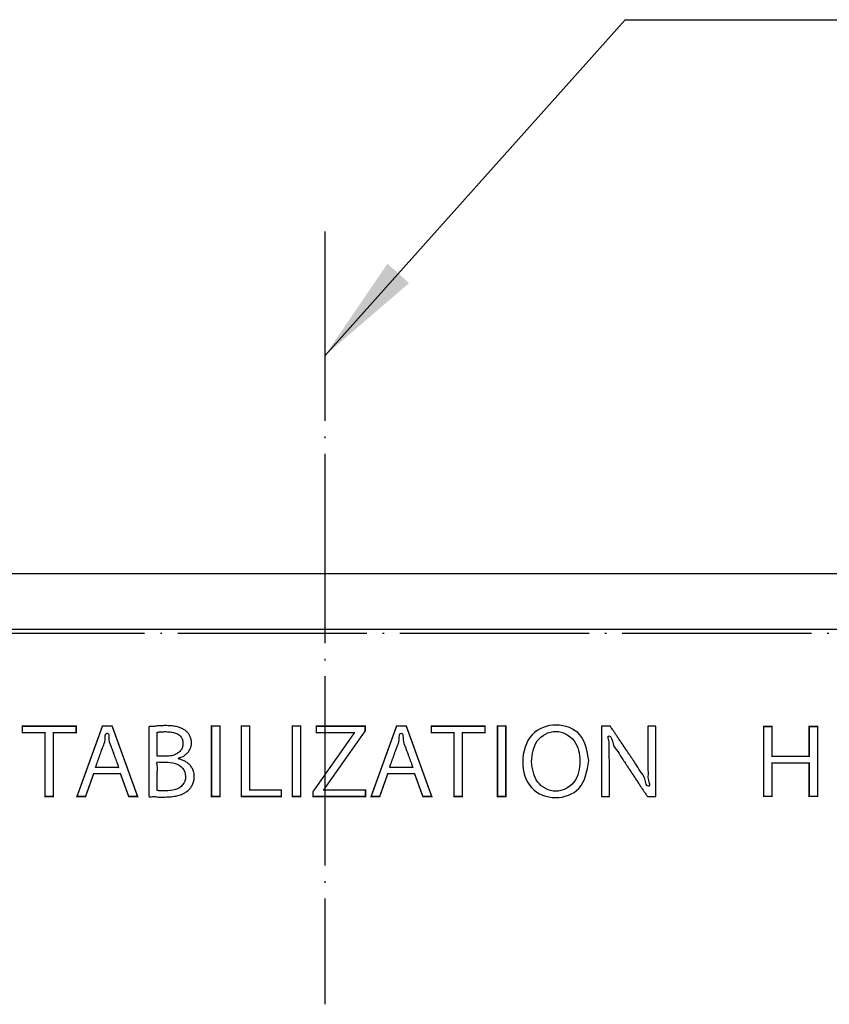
# Model space of a CAD drawing. Header units: inches. Extents: x -119 to 916, y -375 to 403.
# Tile 6 of 24: x 465 to 516, y -24 to 39. Entities that reach past the tile are written whole.
import ezdxf

# ---------------------------------------------------------------- set-up
doc = ezdxf.new("R2010")
doc.units = ezdxf.units.IN
doc.linetypes.add('DOT_CENTER', pattern=[14, 12, -1, 0, -1])
doc.layers.add('$DDT_AUDIT_GENERATED__3C_', color=7, linetype='Continuous')
doc.layers.add('1', color=7, linetype='Continuous')
doc.dimstyles.get("Standard").update_dxf_attribs({"dimtxt": 0.18, "dimasz": 0.18, "dimexe": 0.18, "dimexo": 0.0625, "dimgap": 0.09, "dimtad": 0, "dimtih": 1, "dimtoh": 1, "dimdec": 4, "dimzin": 0, "dimdsep": 46, "dimtxsty": 'Standard', "dimcen": 0.09, "dimadec": 0, "dimazin": 0, "dimtfac": 1, "dimtdec": 4, "dimtofl": 0, "dimtmove": 0, "dimatfit": 3, "dimfxl": 1, "dimtolj": 1, "dimtzin": 0, "dimarcsym": 0})

msp = doc.modelspace()

# ---------------------------------------------------------------- linework, layer by layer
at = {"layer": '$DDT_AUDIT_GENERATED__3C_', "color": 7, "linetype": 'Continuous', "const_width": 0.09}
for points in [[(468.298, -6.3141), (466.8552, -6.3141), (466.8552, -10.3614), (466.3232, -10.3614), (466.3232, -6.3141), (464.887, -6.3141), (464.887, -5.9041), (468.298, -5.9041), (468.298, -6.3141)], [(472.1968, -10.3614), (471.6325, -10.3614), (471.1067, -8.9144), (469.408, -8.9144), (468.895, -10.3614), (468.35, -10.3614), (469.9657, -5.8986), (470.581, -5.8986), (472.1968, -10.3614)], [(476.8855, -5.8986), (477.4175, -5.8986), (477.4175, -10.3614), (476.8855, -10.3614), (476.8855, -5.8986)], [(481.3221, -10.3614), (478.7707, -10.3614), (478.7707, -5.8986), (479.3026, -5.8986), (479.3026, -9.9452), (481.3221, -9.9452), (481.3221, -10.3614)], [(482.0156, -5.8986), (482.5475, -5.8986), (482.5475, -10.3614), (482.0156, -10.3614), (482.0156, -5.8986)], [(486.632, -6.2087), (484.01, -9.928), (484.01, -9.9514), (486.6575, -9.9514), (486.6575, -10.3614), (483.3175, -10.3614), (483.3175, -10.0686), (485.9461, -6.332), (485.9461, -6.3141), (483.5352, -6.3141), (483.5352, -5.9041), (486.632, -5.9041), (486.632, -6.2087)], [(490.8581, -10.3614), (490.2938, -10.3614), (489.7681, -8.9144), (488.0693, -8.9144), (487.5563, -10.3614), (487.0113, -10.3614), (488.6271, -5.8986), (489.2424, -5.8986), (490.8581, -10.3614)], [(494.2378, -6.3141), (492.795, -6.3141), (492.795, -10.3614), (492.263, -10.3614), (492.263, -6.3141), (490.8268, -6.3141), (490.8268, -5.9041), (494.2378, -5.9041), (494.2378, -6.3141)], [(495.0274, -5.8986), (495.5593, -5.8986), (495.5593, -10.3614), (495.0274, -10.3614), (495.0274, -5.8986)], [(515.3387, -10.3476), (514.8027, -10.3476), (514.8027, -8.2316), (512.449, -8.2316), (512.449, -10.3476), (511.9129, -10.3476), (511.9129, -5.9248), (512.449, -5.9248), (512.449, -7.8141), (514.8027, -7.8141), (514.8027, -5.9248), (515.3387, -5.9248), (515.3387, -10.3476)]]:
    msp.add_lwpolyline(points, close=True, dxfattribs=at)
at = {"layer": '$DDT_AUDIT_GENERATED__3C_', "color": 7, "linetype": 'Continuous'}
for points, knots in [([(474.7878, -7.9719), (474.8555, -7.9894), (474.9942, -8.0252), (475.1936, -8.1165), (475.383, -8.2391), (475.551, -8.3981), (475.6861, -8.5951), (475.7756, -8.8324), (475.8041, -9.099), (475.7769, -9.3665), (475.6938, -9.6096), (475.5667, -9.8123), (475.3981, -9.9904), (475.1813, -10.1437), (474.9064, -10.2614), (474.5852, -10.3418), (474.2141, -10.3893), (473.8344, -10.3955), (473.4512, -10.4052), (473.2058, -10.335), (472.9023, -10.4237), (472.9114, -10.2965), (472.9085, -10.2103), (472.91, -10.0674), (472.9094, -9.8804), (472.9096, -9.6532), (472.9095, -9.3933), (472.9096, -9.1071), (472.9096, -8.8011), (472.9096, -8.4819), (472.9096, -8.1562), (472.9096, -7.8305), (472.9096, -7.5113), (472.9096, -7.2053), (472.9095, -6.919), (472.9096, -6.6592), (472.9094, -6.432), (472.91, -6.245), (472.9084, -6.1021), (472.9114, -6.0158), (472.9023, -5.8922), (473.176, -5.9506), (473.384, -5.8848), (473.6744, -5.8764), (473.9745, -5.8652), (474.2852, -5.8759), (474.5814, -5.9127), (474.8389, -5.9767), (475.0611, -6.0695), (475.2525, -6.1897), (475.4097, -6.3415), (475.5278, -6.5248), (475.5999, -6.7382), (475.6233, -6.9628), (475.5977, -7.1859), (475.5177, -7.389), (475.3951, -7.5744), (475.2175, -7.726), (475.0561, -7.8881), (474.7858, -7.8705), (474.7879, -7.9629), (474.7878, -7.9689), (474.7878, -7.9719)], [0, 0, 0, 0, 0.2093613, 0.4290974, 0.6545637, 0.8837104, 1.1183587, 1.3653011, 1.6364009, 1.9152477, 2.1656475, 2.4003285, 2.6273962, 2.8973644, 3.1908484, 3.5188034, 3.8888886, 4.3062536, 4.6761455, 4.9780066, 5.2117604, 5.243566, 5.3345958, 5.4782692, 5.6680059, 5.8972254, 6.1593472, 6.4477909, 6.7559759, 7.0773219, 7.4052483, 7.7331748, 8.0545208, 8.3627058, 8.6511495, 8.9132713, 9.1424908, 9.3322275, 9.4759009, 9.5669307, 9.5987362, 9.8236468, 10.0810146, 10.3614601, 10.655723, 10.9936592, 11.2892881, 11.550605, 11.7869458, 12.0088069, 12.2245816, 12.4372966, 12.6567677, 12.893955, 13.109724, 13.3238456, 13.5427586, 13.7709933, 14.0115894, 14.2666705, 14.2756278, 14.284585, 14.284585, 14.284585, 14.284585]), ([(500.8168, -8.089), (500.7097, -8.7501), (500.5107, -9.9776), (498.6861, -10.6476), (496.9743, -9.9666), (496.4467, -8.1423), (496.9889, -6.3106), (498.7384, -5.5988), (500.5328, -6.3028), (500.7202, -7.4812), (500.8168, -8.089)], [0, 0, 0, 0, 1.8676586, 3.4680012, 5.0781098, 6.8332246, 8.6498417, 10.2958577, 11.9189784, 13.6477356, 13.6477356, 13.6477356, 13.6477356]), ([(497.1881, -8.1531), (497.2495, -8.6205), (497.3688, -9.5303), (498.7268, -10.2668), (500.0701, -9.5311), (500.3567, -8.1329), (500.0679, -6.743), (498.735, -5.9798), (497.3376, -6.7437), (497.2385, -7.6782), (497.1881, -8.1531)], [0, 0, 0, 0, 1.3514052, 2.6300679, 3.912925, 5.3086187, 6.6377878, 7.9409675, 9.2638089, 10.6307219, 10.6307219, 10.6307219, 10.6307219]), ([(505.0688, -10.3614), (505.0611, -10.3614), (505.0334, -10.3614), (504.9773, -10.3614), (504.8962, -10.3613), (504.8025, -10.3616), (504.7094, -10.3608), (504.627, -10.3631), (504.5736, -10.358), (504.5309, -10.3663), (504.5121, -10.312), (504.4583, -10.2508), (504.386, -10.1315), (504.2867, -9.9858), (504.1707, -9.8095), (504.0405, -9.6137), (503.9013, -9.4037), (503.7576, -9.187), (503.6138, -8.9702), (503.4746, -8.7603), (503.3445, -8.5642), (503.2281, -8.3887), (503.13, -8.2407), (503.0547, -8.1272), (503.0068, -8.0549), (502.8753, -7.8573), (502.6721, -7.4906), (502.313, -7.1274), (502.2775, -6.478), (502.0876, -6.5282), (501.9843, -6.5492), (502.1388, -6.8445), (502.0969, -7.0885), (502.1216, -7.3935), (502.1223, -7.701), (502.126, -8.038), (502.126, -8.2796), (502.126, -8.4338), (502.126, -8.502), (502.126, -8.6087), (502.126, -8.7469), (502.126, -8.9096), (502.126, -9.0897), (502.126, -9.2804), (502.126, -9.4745), (502.126, -9.6653), (502.1258, -9.8452), (502.1265, -10.0086), (502.1245, -10.1448), (502.1295, -10.2565), (502.1199, -10.3151), (502.1329, -10.3671), (502.0886, -10.3572), (502.0422, -10.3636), (501.9632, -10.3606), (501.876, -10.3618), (501.7889, -10.3606), (501.7099, -10.3635), (501.6633, -10.3574), (501.6187, -10.367), (501.6329, -10.311), (501.622, -10.2465), (501.6279, -10.1199), (501.6254, -9.9614), (501.6263, -9.7643), (501.626, -9.5383), (501.6261, -9.2867), (501.6261, -9.0152), (501.6261, -8.7285), (501.6261, -8.4318), (501.6261, -8.13), (501.6261, -7.8282), (501.6261, -7.5315), (501.6261, -7.2448), (501.6261, -6.9733), (501.626, -6.7217), (501.6263, -6.4957), (501.6255, -6.2987), (501.6278, -6.14), (501.6222, -6.0137), (501.6326, -5.9487), (501.6188, -5.8922), (501.6679, -5.9034), (501.7195, -5.8961), (501.8078, -5.8995), (501.9048, -5.8982), (502.0027, -5.8993), (502.089, -5.8967), (502.1449, -5.9022), (502.1892, -5.8934), (502.2087, -5.9478), (502.263, -6.0093), (502.3362, -6.1284), (502.4368, -6.2741), (502.5542, -6.4503), (502.686, -6.6461), (502.8269, -6.856), (502.9724, -7.0727), (503.118, -7.2894), (503.2589, -7.4992), (503.3906, -7.6953), (503.5084, -7.8707), (503.6078, -8.0186), (503.684, -8.1321), (503.7325, -8.2044), (503.8681, -8.4054), (504.0666, -8.7809), (504.408, -9.1134), (504.458, -9.7836), (504.62, -9.7023), (504.7353, -9.6483), (504.5461, -9.3082), (504.5946, -8.9871), (504.565, -8.6137), (504.5645, -8.2376), (504.5623, -7.9692), (504.5623, -7.8033), (504.5623, -7.7359), (504.5623, -7.6304), (504.5623, -7.4939), (504.5623, -7.3332), (504.5623, -7.1551), (504.5623, -6.9667), (504.5624, -6.7749), (504.5623, -6.5865), (504.5625, -6.4086), (504.5618, -6.2472), (504.5638, -6.1126), (504.5589, -6.0023), (504.5683, -5.9443), (504.5556, -5.8928), (504.6002, -5.9029), (504.6472, -5.8964), (504.7273, -5.8995), (504.8155, -5.8982), (504.9039, -5.8994), (504.9839, -5.8965), (505.0311, -5.9027), (505.0762, -5.8929), (505.062, -5.949), (505.0729, -6.0135), (505.067, -6.1401), (505.0694, -6.2986), (505.0685, -6.4957), (505.0688, -6.7217), (505.0687, -6.9733), (505.0688, -7.2448), (505.0688, -7.5315), (505.0688, -7.8282), (505.0688, -8.13), (505.0688, -8.4318), (505.0688, -8.7285), (505.0688, -9.0152), (505.0688, -9.2868), (505.0688, -9.5382), (505.0688, -9.7646), (505.0688, -9.9607), (505.0688, -10.1216), (505.0688, -10.2424), (505.0688, -10.3178), (505.0688, -10.3524), (505.0688, -10.3614)], [0, 0, 0, 0, 0.0228708, 0.0831666, 0.1684123, 0.2661331, 0.3638538, 0.4490996, 0.5093954, 0.5322662, 0.5639196, 0.6533749, 0.7923746, 0.9726613, 1.1859778, 1.4240664, 1.6786698, 1.9415307, 2.2043916, 2.458995, 2.6970837, 2.9104001, 3.0906868, 3.2296866, 3.3191418, 3.3507952, 3.9424424, 4.5211365, 5.0793446, 5.0926305, 5.1059165, 5.3879957, 5.6703183, 5.9612874, 6.2692694, 6.6025919, 6.9695519, 6.9946236, 7.0651741, 7.1742067, 7.3147247, 7.4797312, 7.6622297, 7.8552232, 8.0517152, 8.2447087, 8.4272072, 8.5922137, 8.7327317, 8.8417643, 8.9123148, 8.9373865, 8.9588658, 9.0154931, 9.0955524, 9.1873277, 9.2791029, 9.3591622, 9.4157895, 9.4372688, 9.4640924, 9.5412101, 9.6635925, 9.8262103, 10.024034, 10.2520341, 10.5051813, 10.7784462, 11.0667994, 11.3652113, 11.6686527, 11.9720941, 12.2705061, 12.5588592, 12.8321241, 13.0852714, 13.3132715, 13.5110952, 13.6737129, 13.7960954, 13.8732131, 13.9000366, 13.9240029, 13.9871866, 14.0765153, 14.1789165, 14.2813178, 14.3706465, 14.4338302, 14.4577965, 14.4895637, 14.5793407, 14.7188404, 14.8997755, 15.1138592, 15.3528041, 15.6083233, 15.8721295, 16.1359358, 16.391455, 16.6303999, 16.8444835, 17.0254187, 17.1649184, 17.2546954, 17.2864626, 17.8931667, 18.4515124, 18.9770123, 18.9840999, 18.9911875, 19.3561087, 19.711785, 20.0708121, 20.4457415, 20.8490686, 20.8738418, 20.9435524, 21.0512871, 21.1901322, 21.3531744, 21.5335002, 21.7241963, 21.918349, 22.109045, 22.2893708, 22.4524131, 22.5912582, 22.6989928, 22.7687034, 22.7934766, 22.8152372, 22.872606, 22.9537136, 23.0466906, 23.1396677, 23.2207753, 23.2781441, 23.2999046, 23.3267282, 23.4038459, 23.5262283, 23.6888461, 23.8866698, 24.1146699, 24.3678171, 24.641082, 24.9294352, 25.2278471, 25.5312885, 25.8347299, 26.1331419, 26.421495, 26.6947599, 26.9479072, 27.1759073, 27.373731, 27.5363487, 27.6587312, 27.7358489, 27.7626724, 27.7626724, 27.7626724, 27.7626724]), ([(470.9979, -8.5279), (470.9941, -8.5176), (470.9802, -8.4792), (470.9509, -8.3986), (470.9065, -8.2763), (470.8512, -8.1242), (470.7894, -7.9541), (470.7254, -7.7781), (470.6636, -7.608), (470.6083, -7.4559), (470.564, -7.3335), (470.5346, -7.2532), (470.4687, -7.069), (470.3232, -6.8494), (470.4063, -6.3528), (470.2574, -6.3555), (470.1075, -6.3528), (470.1888, -6.8406), (470.0498, -7.0586), (469.9861, -7.2366), (469.9563, -7.318), (469.9114, -7.442), (469.8554, -7.5961), (469.7927, -7.7684), (469.7282, -7.9465), (469.6647, -8.1194), (469.6115, -8.2716), (469.5591, -8.4007), (469.5443, -8.4719), (469.5047, -8.5367), (469.5816, -8.5207), (469.6557, -8.532), (469.8006, -8.5263), (469.9679, -8.5284), (470.1591, -8.5278), (470.3558, -8.5279), (470.5461, -8.5279), (470.7164, -8.5279), (470.8532, -8.5279), (470.9434, -8.5279), (470.9864, -8.5279), (470.9979, -8.5279)], [0, 0, 0, 0, 0.0327997, 0.1227342, 0.257107, 0.4232215, 0.6083809, 0.7998886, 0.985048, 1.1511624, 1.2855352, 1.3754698, 1.4082695, 1.8697245, 2.2934133, 2.3028873, 2.3123613, 2.7388331, 3.1791863, 3.2124123, 3.3035161, 3.4396357, 3.6079097, 3.7954761, 3.9894735, 4.1770399, 4.3453139, 4.4814335, 4.5725373, 4.6057633, 4.6402579, 4.73484, 4.8761567, 5.0508553, 5.245583, 5.4469872, 5.6417149, 5.8164135, 5.9577302, 6.0523123, 6.0868069, 6.0868069, 6.0868069, 6.0868069]), ([(474.0123, -7.8079), (474.0693, -7.8064), (474.1798, -7.8035), (474.3388, -7.7788), (474.4849, -7.7404), (474.617, -7.6877), (474.7346, -7.622), (474.8365, -7.5443), (474.922, -7.4555), (474.99, -7.3565), (475.0397, -7.2485), (475.07, -7.1324), (475.0766, -7.051), (475.0765, -7.0083), (475.0766, -6.9606), (475.0705, -6.8719), (475.0401, -6.7478), (474.9896, -6.6379), (474.9198, -6.5424), (474.8319, -6.4612), (474.7271, -6.394), (474.6066, -6.3401), (474.4711, -6.299), (474.3215, -6.2702), (474.1583, -6.2533), (474.0012, -6.2491), (473.8609, -6.2509), (473.7464, -6.2543), (473.6504, -6.2614), (473.5645, -6.2663), (473.5082, -6.2848), (473.4389, -6.2738), (473.4423, -6.3092), (473.441, -6.3388), (473.4417, -6.3883), (473.4414, -6.4529), (473.4415, -6.5315), (473.4415, -6.6214), (473.4415, -6.7204), (473.4415, -6.8262), (473.4415, -6.9366), (473.4415, -7.0493), (473.4415, -7.1619), (473.4415, -7.2723), (473.4415, -7.3781), (473.4415, -7.4772), (473.4416, -7.5669), (473.4412, -7.6458), (473.4421, -7.7098), (473.44, -7.7608), (473.444, -7.7876), (473.4385, -7.8109), (473.4618, -7.8054), (473.4876, -7.8093), (473.5352, -7.8073), (473.5919, -7.8081), (473.6576, -7.8078), (473.7269, -7.8079), (473.7963, -7.8079), (473.8617, -7.8079), (473.9192, -7.8079), (473.9648, -7.8079), (473.9945, -7.8079), (474.0086, -7.8079), (474.0123, -7.8079)], [0, 0, 0, 0, 0.1708903, 0.3311343, 0.4815725, 0.6231383, 0.7569021, 0.8841211, 1.0062859, 1.1251523, 1.2427444, 1.3613132, 1.4832557, 1.4863563, 1.4894569, 1.6262428, 1.7518922, 1.8705826, 1.9867216, 2.1045086, 2.2275206, 2.3584988, 2.4993566, 2.6513117, 2.8150484, 2.9908597, 3.1225092, 3.2362004, 3.3332746, 3.415084, 3.4829956, 3.5383995, 3.5493994, 3.5808816, 3.6305705, 3.6961901, 3.7754647, 3.8661184, 3.9658754, 4.0724599, 4.1835961, 4.297008, 4.41042, 4.5215562, 4.6281407, 4.7278977, 4.8185514, 4.897826, 4.9634456, 5.0131345, 5.0446167, 5.0556165, 5.0668486, 5.0979018, 5.144812, 5.203615, 5.2703464, 5.3410421, 5.4117378, 5.4784693, 5.5372722, 5.5841825, 5.6152357, 5.6264677, 5.6264677, 5.6264677, 5.6264677]), ([(489.6592, -8.5279), (489.6555, -8.5176), (489.6415, -8.4792), (489.6123, -8.3986), (489.5678, -8.2763), (489.5125, -8.1242), (489.4507, -7.9541), (489.3868, -7.7781), (489.325, -7.608), (489.2697, -7.4559), (489.2253, -7.3335), (489.1959, -7.2532), (489.1301, -7.069), (488.9845, -6.8494), (489.0676, -6.3528), (488.9187, -6.3555), (488.7689, -6.3528), (488.8501, -6.8406), (488.7111, -7.0586), (488.6475, -7.2366), (488.6177, -7.318), (488.5727, -7.442), (488.5167, -7.5961), (488.4541, -7.7684), (488.3896, -7.9465), (488.3261, -8.1194), (488.2729, -8.2716), (488.2204, -8.4007), (488.2057, -8.4719), (488.1661, -8.5367), (488.243, -8.5207), (488.3171, -8.532), (488.462, -8.5263), (488.6292, -8.5284), (488.8204, -8.5278), (489.0171, -8.5279), (489.2075, -8.5279), (489.3777, -8.5279), (489.5146, -8.5279), (489.6047, -8.5279), (489.6477, -8.5279), (489.6592, -8.5279)], [0, 0, 0, 0, 0.0327997, 0.1227342, 0.257107, 0.4232215, 0.6083809, 0.7998886, 0.985048, 1.1511624, 1.2855352, 1.3754698, 1.4082695, 1.8697245, 2.2934133, 2.3028873, 2.3123613, 2.7388331, 3.1791863, 3.2124123, 3.3035161, 3.4396357, 3.6079097, 3.7954761, 3.9894735, 4.1770399, 4.3453139, 4.4814335, 4.5725373, 4.6057633, 4.6402579, 4.73484, 4.8761567, 5.0508553, 5.245583, 5.4469872, 5.6417149, 5.8164135, 5.9577302, 6.0523123, 6.0868069, 6.0868069, 6.0868069, 6.0868069]), ([(473.4415, -9.9804), (473.5151, -9.9894), (473.6876, -10.0107), (474.0736, -10.0136), (474.5688, -9.9739), (475.1158, -9.6769), (475.3003, -9.0956), (475.1062, -8.5157), (474.5569, -8.2238), (474.1218, -8.1835), (473.7809, -8.1806), (473.6288, -8.1989), (473.3883, -8.1475), (473.4833, -8.4977), (473.4234, -8.8261), (473.4459, -9.3232), (473.4411, -9.7067), (473.4414, -9.918), (473.4415, -9.9804)], [0, 0, 0, 0, 0.2225157, 0.5208352, 1.1567805, 1.7046567, 2.2704927, 2.8364179, 3.3924324, 4.0190086, 4.1520018, 4.3989891, 4.5319823, 4.7189376, 5.1647541, 5.6968577, 6.1426742, 6.3296295, 6.3296295, 6.3296295, 6.3296295])]:
    msp.add_open_spline(points, degree=3, knots=knots, dxfattribs=at)
at = {"color": 7, "linetype": 'Continuous'}
for p, q in [((569, 3.75), (213.4, 3.75)), ((213.4, 0.25), (569, 0.25))]:
    msp.add_line(p, q, dxfattribs=at)
at = {"layer": '1', "color": 2, "linetype": 'DOT_CENTER'}
for p, q in [((484.069, 25.4612), (484.069, -23.5388)), ((192.7429, 0), (620.7429, 0))]:
    msp.add_line(p, q, dxfattribs=at)
at = {"layer": '1', "color": 2}
msp.add_solid([(488.0481, 23.4225), (489.422, 22.1939), (484.069, 17.5902)], dxfattribs=at)

# ---------------------------------------------------------------- leaders
at = {"layer": '1', "color": 2, "linetype": 'Continuous', "has_arrowhead": 0}
msp.add_leader([(484.069, 17.5902), (503.1208, 38.8955), (536.4611, 38.8955)], dimstyle='Standard', dxfattribs=at)

doc.saveas('drawing.dxf')
